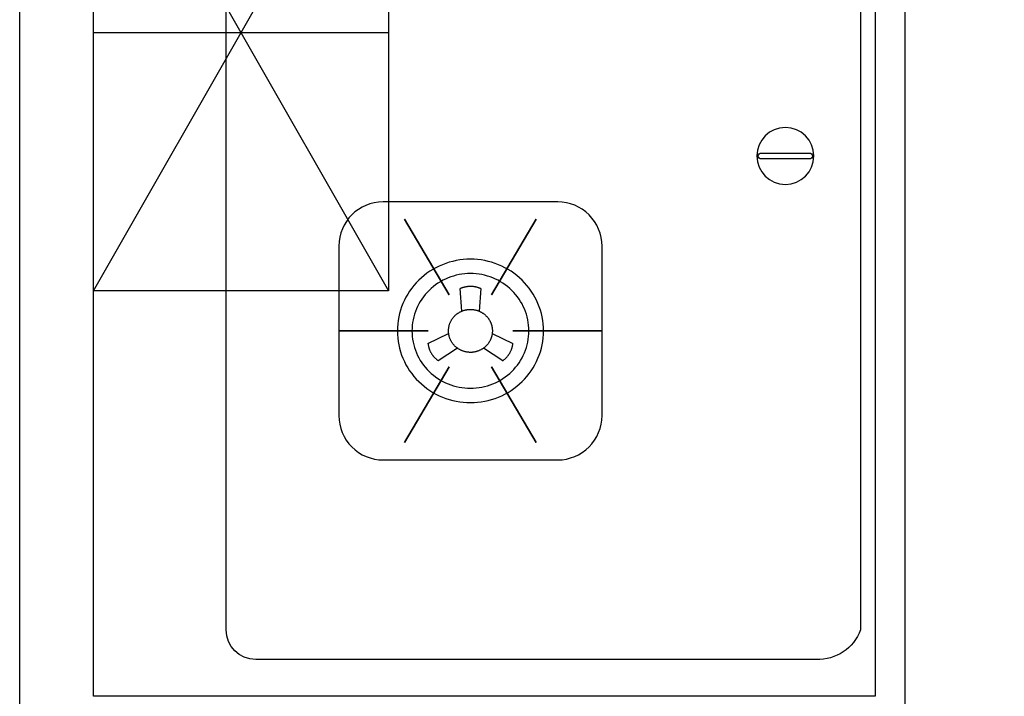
# Model space of a CAD drawing. Header units: millimetres. Extents: x 296296 to 297283, y 219875 to 220035.
# Tile 72 of 256: x 296695.079 to 296695.746, y 220019.416 to 220019.875. Entities that reach past the tile are written whole.
import ezdxf

# ---------------------------------------------------------------- set-up
doc = ezdxf.new("R2010")
doc.units = ezdxf.units.MM

# ---------------------------------------------------------------- blocks, each defined once
blk = doc.blocks.new('185洋房-中间套（报建版）-旧规$0$185洋房-边套（报建版）$0$洋房户型$0$A$C98681575')
at = {"color": 253}
for p, q in [((530.0136008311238, 275.0033057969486), (330.0135916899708, 625.0033005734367)), ((530.0135916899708, 625.0033057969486), (330.0136008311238, 275.0033005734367)), ((267.5326510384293, 276.4175677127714), (268.5690272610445, 261.1335138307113)), ((280.3697176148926, 261.1335141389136), (281.4060930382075, 276.4175680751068)), ((259.7038592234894, 246.0751789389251), (245.6885901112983, 239.313343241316)), ((303.2501559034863, 239.3133447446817), (289.2348864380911, 246.075179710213)), ((252.6253114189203, 227.5306607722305), (265.604204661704, 236.0528796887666)), ((283.3345415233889, 236.0528801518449), (296.3134352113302, 227.530661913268))]:
    blk.add_line(p, q, dxfattribs=at)
for points in [[(0.0135845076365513, 900.0032919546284), (0.013608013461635, 0.0032919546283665), (530.0136080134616, 0.0033057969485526), (530.0135845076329, 900.0033057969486)], [(229.8761643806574, 323.4996736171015), (260.1004500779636, 272.1608428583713)], [(319.0625772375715, 323.4996759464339), (288.8382942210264, 272.1608436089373)], [(185.2829599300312, 247.7538554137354), (245.7315286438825, 247.7538569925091)], [(363.6557856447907, 247.7538600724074), (303.2072169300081, 247.7538584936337)], [(229.8761683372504, 172.0080395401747), (260.1004513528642, 223.3468718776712)], [(319.0625811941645, 172.008041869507), (288.838295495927, 223.3468726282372)]]:
    blk.add_lwpolyline(points, close=True, dxfattribs=at)
for points in [[(440.0136055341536, 45.00330344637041), (440.0135869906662, 855.0033034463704, 0.4142135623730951), (420.0135864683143, 875.0033029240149), (40.01358646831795, 875.0032929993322, 0.3249358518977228), (10.01358699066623, 855.0032922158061), (10.01360553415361, 45.00329221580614, 0.3249358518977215), (40.01360605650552, 25.00329299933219), (420.0136060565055, 25.00330292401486, 0.4142135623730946)], [(44.62751611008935, 364.349430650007), (77.35221805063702, 364.3494315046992, 0.9999999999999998), (77.35221794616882, 368.3494315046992), (44.62751600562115, 368.349430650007, 0.9999999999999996)], [(215.2829576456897, 335.2175919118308), (333.6557833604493, 335.2175950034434, -0.4142135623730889), (363.6557841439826, 305.2175957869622), (363.6557871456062, 190.2901243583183, -0.4142135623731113), (333.6557879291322, 160.2901235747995), (215.2829622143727, 160.2901204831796, -0.4142135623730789), (185.2829614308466, 190.2901196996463), (185.2829584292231, 305.2175911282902, -0.414213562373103)]]:
    blk.add_lwpolyline(points, format="xyb", close=True, dxfattribs=at)
for points in [[(530.0135916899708, 625.0033057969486), (330.0135916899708, 625.0033005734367), (330.0136008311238, 275.0033005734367), (530.0136008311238, 275.0033057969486)], [(530.0135962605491, 450.0033057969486), (330.0135962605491, 450.0033005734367)]]:
    blk.add_lwpolyline(points, dxfattribs=at)
for points in [[(224.9216015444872, 247.7542978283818, -1e-16), (224.9806014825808, 250.1382978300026, -1e-16), (225.159601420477, 252.5162978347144, -1e-16), (225.4576013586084, 254.8832978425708, -1e-16), (225.8736012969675, 257.2332978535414, -1e-16), (226.4066012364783, 259.5602978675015, -1e-16), (227.0546011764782, 261.8592978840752, -1e-16), (227.8176011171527, 264.1232979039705, -1e-16), (228.6926010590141, 266.3492979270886, -1e-16), (229.6786010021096, 268.5292979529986, -1e-16), (230.7716009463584, 270.6592979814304, -1e-16), (231.9706008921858, 272.7342980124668, -1e-16), (233.2716008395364, 274.7492980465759, -1e-16), (234.6716007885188, 276.6992980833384, -1e-16), (236.1686007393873, 278.579298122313, -1e-16), (237.7566006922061, 280.3852981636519, -1e-16), (239.4336006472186, 282.1132982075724, -1e-16), (241.1946006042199, 283.7572982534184, -1e-16), (243.0366005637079, 285.3152983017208, -1e-16), (244.9536005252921, 286.7822983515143, -1e-16), (246.9416004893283, 288.1552984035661, -1e-16), (248.996600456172, 289.4312984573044, -1e-16), (251.1126004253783, 290.6072985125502, -1e-16), (253.2846003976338, 291.6792985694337, -1e-16), (255.5086003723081, 292.6462986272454, -1e-16), (257.7776003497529, 293.504298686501, -1e-16), (260.0866003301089, 294.2522987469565, -1e-16), (262.4306003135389, 294.8882988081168, -1e-16), (264.8026002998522, 295.4112988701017, -1e-16), (267.1996002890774, 295.8192989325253, -1e-16), (269.6126002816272, 296.1112989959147, -1e-16), (272.0386002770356, 296.2862990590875, -1e-16), (274.4696002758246, 296.3452991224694, -1e-16), (276.900600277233, 296.2862991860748, -1e-16), (279.3256002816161, 296.111299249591, -1e-16), (281.7396002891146, 295.8192993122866, -1e-16), (284.1356002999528, 295.4112993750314, -1e-16), (286.5086003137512, 294.8882994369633, -1e-16), (288.8526003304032, 294.2522994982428, -1e-16), (291.1616003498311, 293.5042995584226, -1e-16), (293.4306003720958, 292.6462996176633, -1e-16), (295.6536003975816, 291.6792996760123, -1e-16), (297.8266004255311, 290.6072997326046, -1e-16), (299.9426004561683, 289.4312997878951, -1e-16), (301.9966004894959, 288.1552998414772, -1e-16), (303.9846005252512, 286.7822998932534, -1e-16), (305.9026005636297, 285.3152999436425, -1e-16), (307.7436006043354, 283.757299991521, -1e-16), (309.5056006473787, 282.1133000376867, -1e-16), (311.1816006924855, 280.3853000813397, -1e-16), (312.7706007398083, 278.5793001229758, -1e-16), (314.2666007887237, 276.6993001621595, -1e-16), (315.666600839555, 274.7493001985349, -1e-16), (316.9686008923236, 272.7343002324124, -1e-16), (318.166600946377, 270.6593002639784, -1e-16), (319.2606010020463, 268.5293002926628, -1e-16), (320.2456010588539, 266.349300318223, -1e-16), (321.1206011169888, 264.123300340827, -1e-16), (321.8836011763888, 261.8593003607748, -1e-16), (322.5326012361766, 259.560300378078, -1e-16), (323.0656012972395, 257.2333003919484, -1e-16), (323.4806013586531, 254.8833004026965, -1e-16), (323.7786014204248, 252.5163004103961, -1e-16), (323.9576014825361, 250.1383004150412, -1e-16), (324.017601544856, 247.7543004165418, -1e-16), (323.9576016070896, 245.3693004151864, -1e-16), (323.7786016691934, 242.9913004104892, -1e-16), (323.4806017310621, 240.6243004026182, -1e-16), (323.0656017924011, 238.2743003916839, -1e-16), (322.5326018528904, 235.9473003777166, -1e-16), (321.8836019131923, 233.6483003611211, -1e-16), (321.1206019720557, 231.384300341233, -1e-16), (320.2456020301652, 229.1593003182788, -1e-16), (319.260602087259, 226.9783002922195, -1e-16), (318.1666021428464, 224.8483002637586, -1e-16), (316.9686021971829, 222.7733002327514, -1e-16), (315.6666022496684, 220.7583001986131, -1e-16), (314.2666023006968, 218.8083001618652, -1e-16), (312.7706023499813, 216.9283001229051, -1e-16), (311.1816023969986, 215.1223000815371, -1e-16), (309.5056024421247, 213.3953000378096, -1e-16), (307.7436024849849, 211.7502999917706, -1e-16), (305.9026025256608, 210.1922999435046, -1e-16), (303.9846025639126, 208.7252998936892, -1e-16), (301.9966025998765, 207.3522998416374, -1e-16), (299.9426026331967, 206.0762997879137, -1e-16), (297.8266026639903, 204.9002997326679, -1e-16), (295.6536026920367, 203.8282996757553, -1e-16), (293.4306027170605, 202.86129961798, -1e-16), (291.1616027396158, 202.0032995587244, -1e-16), (288.8526027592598, 201.2552994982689, -1e-16), (286.5086027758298, 200.6192994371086, -1e-16), (284.1356027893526, 200.0962993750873, -1e-16), (281.7396027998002, 199.6892993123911, -1e-16), (279.3256028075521, 199.3972992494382, -1e-16), (276.9006028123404, 199.2212991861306, -1e-16), (274.4696028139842, 199.1632991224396, -1e-16), (272.0386028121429, 199.2212990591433, -1e-16), (269.6126028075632, 199.397298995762, -1e-16), (267.1996028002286, 199.689298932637, -1e-16), (264.802602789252, 200.0962988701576, -1e-16), (262.4306027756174, 200.6192988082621, -1e-16), (260.0866027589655, 201.2552987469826, -1e-16), (257.7776027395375, 202.0032986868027, -1e-16), (255.5086027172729, 202.8612986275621, -1e-16), (253.2846026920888, 203.8282985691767, -1e-16), (251.1126026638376, 204.9002985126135, -1e-16), (248.9966026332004, 206.076298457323, -1e-16), (246.9416025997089, 207.3522984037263, -1e-16), (244.9536025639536, 208.7252983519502, -1e-16), (243.036602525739, 210.1922983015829, -1e-16), (241.1946024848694, 211.750298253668, -1e-16), (239.4336024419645, 213.3952982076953, -1e-16), (237.7566023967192, 215.1222981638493, -1e-16), (236.1686023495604, 216.9282981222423, -1e-16), (234.6716023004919, 218.8082980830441, -1e-16), (233.2716022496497, 220.7582980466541, -1e-16), (231.9706021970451, 222.7732980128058, -1e-16), (230.771602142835, 224.8482979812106, -1e-16), (229.6786020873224, 226.9782979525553, -1e-16), (228.6926020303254, 229.1592979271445, -1e-16), (227.8176019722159, 231.3842979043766, -1e-16), (227.0546019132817, 233.6482978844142, -1e-16), (226.4066018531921, 235.9472978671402, -1e-16), (225.8736017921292, 238.2742978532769, -1e-16), (225.4576017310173, 240.6242978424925, -1e-16), (225.1596016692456, 242.9912978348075, -1e-16), (224.9806016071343, 245.3692978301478, -1e-16), (224.9216015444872, 247.7542978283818, -1e-16)], [(234.8306015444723, 247.7542980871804, -1e-16), (234.878601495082, 249.6612980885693, -1e-16), (235.0216014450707, 251.5642980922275, -1e-16), (235.2596013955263, 253.4572980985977, -1e-16), (235.592601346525, 255.3372981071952, -1e-16), (236.0186012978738, 257.1992981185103, -1e-16), (236.537601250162, 259.0382981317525, -1e-16), (237.1476012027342, 260.8492981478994, -1e-16), (237.8486011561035, 262.630298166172, -1e-16), (238.6366011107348, 264.3742981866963, -1e-16), (239.5116010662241, 266.0782982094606, -1e-16), (240.4706010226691, 267.738298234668, -1e-16), (241.511600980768, 269.3502982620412, -1e-16), (242.6316009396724, 270.9102982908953, -1e-16), (243.8286009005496, 272.4142983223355, -1e-16), (245.0996008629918, 273.8592983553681, -1e-16), (246.4406008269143, 275.2412983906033, -1e-16), (247.8496007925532, 276.5562984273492, -1e-16), (249.3226007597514, 277.8032984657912, -1e-16), (250.856600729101, 278.9762985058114, -1e-16), (252.4476007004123, 280.0752985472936, -1e-16), (254.0916006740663, 281.0962985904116, -1e-16), (255.7836006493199, 282.0362986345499, -1e-16), (257.5216006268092, 282.8942986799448, -1e-16), (259.3006006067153, 283.6672987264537, -1e-16), (261.1156005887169, 284.3542987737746, -1e-16), (262.9626005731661, 284.9522988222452, -1e-16), (264.837600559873, 285.4612988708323, -1e-16), (266.736600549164, 285.8792989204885, -1e-16), (268.6536005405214, 286.2062989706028, -1e-16), (270.5846005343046, 286.4392990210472, -1e-16), (272.5246005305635, 286.5802990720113, -1e-16), (274.469600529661, 286.6262991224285, -1e-16), (276.4146005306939, 286.5802991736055, -1e-16), (278.3546005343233, 286.4392992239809, -1e-16), (280.2856005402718, 286.2062992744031, -1e-16), (282.2026005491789, 285.8792993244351, -1e-16), (284.1006005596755, 285.4612993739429, -1e-16), (285.9756005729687, 284.9522994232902, -1e-16), (287.8236005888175, 284.3542994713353, -1e-16), (289.6386006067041, 283.6672995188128, -1e-16), (291.4166006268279, 282.8942995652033, -1e-16), (293.1546006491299, 282.0362996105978, -1e-16), (294.8476006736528, 281.0962996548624, -1e-16), (296.4916007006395, 280.0752996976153, -1e-16), (298.0816007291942, 278.9762997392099, -1e-16), (299.6156007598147, 277.8032997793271, -1e-16), (301.0886007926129, 276.5562998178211, -1e-16), (302.4976008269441, 275.2412998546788, -1e-16), (303.8396008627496, 273.859299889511, -1e-16), (305.1106009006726, 272.4142999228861, -1e-16), (306.3076009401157, 270.9102999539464, -1e-16), (307.4276009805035, 269.3502999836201, -1e-16), (308.468601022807, 267.7383000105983, -1e-16), (309.4276010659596, 266.0783000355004, -1e-16), (310.301601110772, 264.3743000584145, -1e-16), (311.0906011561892, 262.6303000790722, -1e-16), (311.7906012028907, 260.8493000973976, -1e-16), (312.4006012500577, 259.0383001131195, -1e-16), (312.9196012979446, 257.1993001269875, -1e-16), (313.346601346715, 255.3373001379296, -1e-16), (313.6786013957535, 253.4573001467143, -1e-16), (313.9166014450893, 251.5643001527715, -1e-16), (314.0596014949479, 249.6613001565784, -1e-16), (314.107601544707, 247.7543001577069, -1e-16), (314.0596015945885, 245.8463001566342, -1e-16), (313.9166016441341, 243.9433001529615, -1e-16), (313.6786016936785, 242.0503001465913, -1e-16), (313.3466017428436, 240.1703001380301, -1e-16), (312.9196017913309, 238.3083001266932, -1e-16), (312.4006018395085, 236.469300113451, -1e-16), (311.7906018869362, 234.6583000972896, -1e-16), (311.0906019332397, 232.87830007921, -1e-16), (310.3016019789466, 231.1333000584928, -1e-16), (309.4276020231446, 229.4293000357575, -1e-16), (308.4686020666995, 227.7693000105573, -1e-16), (307.4276021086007, 226.1572999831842, -1e-16), (306.3076021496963, 224.5972999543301, -1e-16), (305.110602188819, 223.0932999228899, -1e-16), (303.8396022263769, 221.64829988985, -1e-16), (302.4976022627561, 220.2662998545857, -1e-16), (301.0886022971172, 218.9512998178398, -1e-16), (299.6156023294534, 217.7042997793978, -1e-16), (298.0816023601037, 216.5312997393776, -1e-16), (296.4916023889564, 215.4322996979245, -1e-16), (294.8476024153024, 214.4112996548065, -1e-16), (293.1546024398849, 213.4712996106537, -1e-16), (291.4166024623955, 212.6132995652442, -1e-16), (289.6386024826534, 211.8402995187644, -1e-16), (287.8236025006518, 211.1532994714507, -1e-16), (285.9756025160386, 210.5552994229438, -1e-16), (284.1006025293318, 210.0462993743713, -1e-16), (282.2026025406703, 209.6282993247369, -1e-16), (280.2856025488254, 209.3022992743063, -1e-16), (278.354602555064, 209.0682992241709, -1e-16), (276.4146025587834, 208.9282991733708, -1e-16), (274.4696025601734, 208.8812991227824, -1e-16), (272.524602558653, 208.9282990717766, -1e-16), (270.5846025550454, 209.0682990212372, -1e-16), (268.653602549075, 209.3022989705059, -1e-16), (266.7366025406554, 209.6282989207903, -1e-16), (264.8376025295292, 210.0462988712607, -1e-16), (262.9626025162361, 210.5552988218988, -1e-16), (261.1156025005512, 211.1532987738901, -1e-16), (259.3006024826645, 211.8402987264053, -1e-16), (257.5216024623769, 212.6132986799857, -1e-16), (255.7836024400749, 213.4712986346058, -1e-16), (254.0916024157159, 214.4112985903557, -1e-16), (252.4476023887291, 215.4322985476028, -1e-16), (250.8566023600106, 216.5312985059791, -1e-16), (249.3226023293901, 217.7042984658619, -1e-16), (247.8496022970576, 218.9512984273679, -1e-16), (246.4406022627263, 220.2662983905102, -1e-16), (245.099602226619, 221.6482983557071, -1e-16), (243.8286021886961, 223.0932983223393, -1e-16), (242.631602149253, 224.597298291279, -1e-16), (241.5116021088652, 226.1572982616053, -1e-16), (240.4706020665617, 227.7692982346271, -1e-16), (239.5116020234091, 229.4292982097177, -1e-16), (238.6366019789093, 231.1332981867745, -1e-16), (237.848601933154, 232.8782981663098, -1e-16), (237.1476018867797, 234.6582981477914, -1e-16), (236.5376018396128, 236.4692981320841, -1e-16), (236.0186017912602, 238.308298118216, -1e-16), (235.5926017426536, 240.1702981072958, -1e-16), (235.2596016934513, 242.0502980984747, -1e-16), (235.0216016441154, 243.9432980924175, -1e-16), (234.8786015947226, 245.8462980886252, -1e-16), (234.8306015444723, 247.7542980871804, -1e-16)], [(267.532600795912, 276.4172989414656, -1e-16), (267.6346007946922, 276.4622989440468, -1e-16), (267.7366007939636, 276.506298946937, -1e-16), (267.839600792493, 276.5492989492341, -1e-16), (267.9426007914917, 276.592298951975, -1e-16), (268.0456007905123, 276.6342989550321, -1e-16), (268.1486007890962, 276.6752989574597, -1e-16), (268.2526007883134, 276.7162989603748, -1e-16), (268.3566007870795, 276.756298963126, -1e-16), (268.460600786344, 276.7952989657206, -1e-16), (268.5656007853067, 276.8342989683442, -1e-16), (268.6706007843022, 276.8722989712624, -1e-16), (268.7756007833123, 276.909298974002, -1e-16), (268.8806007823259, 276.9462989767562, -1e-16), (268.9856007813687, 276.9822989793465, -1e-16), (269.0916007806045, 277.0172989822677, -1e-16), (269.1976007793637, 277.0522989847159, -1e-16), (269.3036007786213, 277.0862989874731, -1e-16), (269.4106007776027, 277.1192989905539, -1e-16), (269.5166007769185, 277.1512989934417, -1e-16), (269.6236007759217, 277.183298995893, -1e-16), (269.7306007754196, 277.214298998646, -1e-16), (269.8386007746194, 277.2452990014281, -1e-16), (269.9456007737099, 277.2742990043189, -1e-16), (270.0536007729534, 277.3032990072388, -1e-16), (270.1616007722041, 277.332299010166, -1e-16), (270.2696007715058, 277.3592990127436, -1e-16), (270.3776007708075, 277.3862990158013, -1e-16), (270.4866007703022, 277.412299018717, -1e-16), (270.5946007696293, 277.4382990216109, -1e-16), (270.7036007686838, 277.4632990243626, -1e-16), (270.8126007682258, 277.4872990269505, -1e-16), (270.9216007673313, 277.5102990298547, -1e-16), (271.0306007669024, 277.533299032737, -1e-16), (271.1406007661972, 277.5552990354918, -1e-16), (271.2496007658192, 277.5762990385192, -1e-16), (271.3596007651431, 277.5972990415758, -1e-16), (271.46960076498, 277.6162990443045, -1e-16), (271.5796007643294, 277.6362990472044, -1e-16), (271.689600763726, 277.6542990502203, -1e-16), (271.7996007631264, 277.6722990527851, -1e-16), (271.9106007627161, 277.6892990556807, -1e-16), (272.020600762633, 277.7052990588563, -1e-16), (272.1316007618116, 277.7202990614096, -1e-16), (272.2416007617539, 277.735299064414, -1e-16), (272.35260076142, 277.7492990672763, -1e-16), (272.4636007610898, 277.7632990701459, -1e-16), (272.5746007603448, 277.775299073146, -1e-16), (272.6856007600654, 277.7872990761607, -1e-16), (272.7966007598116, 277.7982990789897, -1e-16), (272.9076007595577, 277.8092990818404, -1e-16), (273.0196007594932, 277.8192990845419, -1e-16), (273.1306007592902, 277.8282990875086, -1e-16), (273.2416007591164, 277.8362990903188, -1e-16), (273.3536007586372, 277.8442990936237, -1e-16), (273.4646007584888, 277.8512990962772, -1e-16), (273.5766007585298, 277.8572990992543, -1e-16), (273.6876007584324, 277.8622991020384, -1e-16), (273.7996007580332, 277.8672991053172, -1e-16), (273.9106007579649, 277.8712991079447, -1e-16), (274.0226007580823, 277.8742991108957, -1e-16), (274.1346007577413, 277.8772991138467, -1e-16), (274.2456007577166, 277.8792991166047, -1e-16), (274.3576007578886, 277.8802991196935, -1e-16), (274.469600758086, 277.8802991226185, -1e-16), (274.5806007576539, 277.8802991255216, -1e-16), (274.6926007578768, 277.8792991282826, -1e-16), (274.8046007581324, 277.8772991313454, -1e-16), (274.916600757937, 277.8742991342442, -1e-16), (275.0276007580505, 277.871299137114, -1e-16), (275.1396007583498, 277.8672991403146, -1e-16), (275.2506007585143, 277.8622991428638, -1e-16), (275.3626007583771, 277.8572991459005, -1e-16), (275.473600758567, 277.8512991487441, -1e-16), (275.5856007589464, 277.8442991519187, -1e-16), (275.6966007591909, 277.8362991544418, -1e-16), (275.8086007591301, 277.8282991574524, -1e-16), (275.9196007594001, 277.81929916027, -1e-16), (276.0306007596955, 277.8092991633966, -1e-16), (276.1416007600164, 277.7982991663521, -1e-16), (276.2536007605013, 277.7872991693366, -1e-16), (276.364600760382, 277.7752991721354, -1e-16), (276.4756007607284, 277.7632991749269, -1e-16), (276.5856007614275, 277.7492991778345, -1e-16), (276.6966007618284, 277.7352991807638, -1e-16), (276.8076007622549, 277.7202991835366, -1e-16), (276.9176007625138, 277.7052991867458, -1e-16), (277.0286007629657, 277.6892991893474, -1e-16), (277.1386007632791, 277.6722991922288, -1e-16), (277.248600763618, 277.654299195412, -1e-16), (277.3596007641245, 277.6362991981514, -1e-16), (277.46960076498, 277.6162992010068, -1e-16), (277.5786007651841, 277.597299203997, -1e-16), (277.6886007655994, 277.5762992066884, -1e-16), (277.798600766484, 277.5552992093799, -1e-16), (277.9076007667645, 277.533299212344, -1e-16), (278.0166007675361, 277.5102992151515, -1e-16), (278.126600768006, 277.487299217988, -1e-16), (278.2346007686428, 277.4632992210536, -1e-16), (278.3436007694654, 277.4382992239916, -1e-16), (278.4526007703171, 277.412299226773, -1e-16), (278.5606007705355, 277.386299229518, -1e-16), (278.6696007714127, 277.3592992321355, -1e-16), (278.7776007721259, 277.3322992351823, -1e-16), (278.88560077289, 277.3032992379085, -1e-16), (278.9926007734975, 277.2742992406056, -1e-16), (279.1006007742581, 277.2452992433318, -1e-16), (279.2076007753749, 277.2142992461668, -1e-16), (279.3146007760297, 277.1832992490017, -1e-16), (279.4216007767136, 277.1512992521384, -1e-16), (279.5286007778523, 277.1192992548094, -1e-16), (279.6346007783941, 277.086299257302, -1e-16), (279.740600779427, 277.0522992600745, -1e-16), (279.8466007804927, 277.0172992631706, -1e-16), (279.9526007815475, 276.9822992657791, -1e-16), (280.0586007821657, 276.9462992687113, -1e-16), (280.1636007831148, 276.9092992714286, -1e-16), (280.2686007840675, 276.8722992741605, -1e-16), (280.3736007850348, 276.8342992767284, -1e-16), (280.4776007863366, 276.7952992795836, -1e-16), (280.5826007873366, 276.7562992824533, -1e-16), (280.6866007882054, 276.7162992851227, -1e-16), (280.7896007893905, 276.6752992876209, -1e-16), (280.8936007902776, 276.634299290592, -1e-16), (280.9966007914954, 276.5922992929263, -1e-16), (281.0996007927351, 276.5492992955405, -1e-16), (281.2016007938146, 276.5062992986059, -1e-16), (281.3046007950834, 276.4622993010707, -1e-16), (281.4056007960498, 276.4172993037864, -1e-16)], [(289.3336015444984, 247.7542995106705, -1e-16), (289.3296015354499, 248.1112995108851, -1e-16), (289.3156015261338, 248.4692995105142, -1e-16), (289.2936015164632, 248.826299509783, -1e-16), (289.2626015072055, 249.1822995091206, -1e-16), (289.2216014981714, 249.5382995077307, -1e-16), (289.1726014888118, 249.8922995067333, -1e-16), (289.1146014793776, 250.2462995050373, -1e-16), (289.0486014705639, 250.59729950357, -1e-16), (288.9726014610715, 250.9472995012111, -1e-16), (288.8886014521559, 251.2962994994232, -1e-16), (288.795601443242, 251.6422994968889, -1e-16), (288.69360143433, 251.9852994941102, -1e-16), (288.583601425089, 252.3262994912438, -1e-16), (288.4646014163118, 252.6642994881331, -1e-16), (288.3376014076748, 253.0002994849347, -1e-16), (288.202601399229, 253.3322994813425, -1e-16), (288.0586013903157, 253.6612994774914, -1e-16), (287.9066013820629, 253.9862994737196, -1e-16), (287.7466013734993, 254.3082994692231, -1e-16), (287.5786013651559, 254.6252994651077, -1e-16), (287.4026013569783, 254.9392994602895, -1e-16), (287.2186013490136, 255.2482994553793, -1e-16), (287.0276013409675, 255.5522994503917, -1e-16), (286.828601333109, 255.8522994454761, -1e-16), (286.622601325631, 256.1472994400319, -1e-16), (286.408601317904, 256.4372994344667, -1e-16), (286.1876013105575, 256.7222994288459, -1e-16), (285.9596013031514, 257.0012994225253, -1e-16), (285.7246012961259, 257.275299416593, -1e-16), (285.4836012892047, 257.5432994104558, -1e-16), (285.2346012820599, 257.8052994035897, -1e-16), (284.979601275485, 258.0612993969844, -1e-16), (284.7186012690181, 258.3112993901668, -1e-16), (284.4516012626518, 258.5552993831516, -1e-16), (284.1786012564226, 258.7922993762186, -1e-16), (283.8996012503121, 259.0222993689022, -1e-16), (283.6146012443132, 259.2462993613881, -1e-16), (283.3236012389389, 259.4622993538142, -1e-16), (283.0286012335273, 259.6722993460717, -1e-16), (282.7276012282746, 259.8742993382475, -1e-16), (282.4216012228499, 260.0692993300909, -1e-16), (282.1116012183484, 260.2572993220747, -1e-16), (281.7956012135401, 260.4372993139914, -1e-16), (281.4766012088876, 260.6102993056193, -1e-16), (281.1526012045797, 260.7742992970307, -1e-16), (280.824601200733, 260.9312992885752, -1e-16), (280.4926011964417, 261.0802992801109, -1e-16), (280.1576011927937, 261.2212992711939, -1e-16), (279.8186011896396, 261.3542992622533, -1e-16), (279.4766011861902, 261.4792992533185, -1e-16), (279.1316011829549, 261.5952992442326, -1e-16), (278.7846011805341, 261.7032992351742, -1e-16), (278.433601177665, 261.8032992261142, -1e-16), (278.0816011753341, 261.894299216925, -1e-16), (277.7266011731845, 261.977299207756, -1e-16), (277.3696011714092, 262.0512991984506, -1e-16), (277.0106011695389, 262.1162991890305, -1e-16), (276.6506011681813, 262.1732991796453, -1e-16), (276.2886011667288, 262.2212991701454, -1e-16), (275.9266011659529, 262.2612991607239, -1e-16), (275.5626011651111, 262.2912991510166, -1e-16), (275.1986011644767, 262.3132991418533, -1e-16), (274.8346011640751, 262.3262991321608, -1e-16), (274.4696011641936, 262.331299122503, -1e-16), (274.1046011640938, 262.3262991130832, -1e-16), (273.7396011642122, 262.3132991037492, -1e-16), (273.3756011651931, 262.291299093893, -1e-16), (273.0126011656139, 262.2612990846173, -1e-16), (272.6496011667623, 262.2212990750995, -1e-16), (272.2886011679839, 262.1732990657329, -1e-16), (271.9286011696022, 262.116299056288, -1e-16), (271.5696011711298, 262.0512990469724, -1e-16), (271.212601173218, 261.9772990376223, -1e-16), (270.8576011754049, 261.8942990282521, -1e-16), (270.5046011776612, 261.8032990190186, -1e-16), (270.1546011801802, 261.7032990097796, -1e-16), (269.8066011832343, 261.5952990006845, -1e-16), (269.4616011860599, 261.4792989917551, -1e-16), (269.1196011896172, 261.3542989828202, -1e-16), (268.7806011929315, 261.221298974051, -1e-16), (268.445601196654, 261.0802989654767, -1e-16), (268.1136012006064, 260.9312989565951, -1e-16), (267.7866012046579, 260.7742989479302, -1e-16), (267.4626012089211, 260.6102989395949, -1e-16), (267.1426012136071, 260.4372989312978, -1e-16), (266.8276012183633, 260.2572989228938, -1e-16), (266.5166012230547, 260.0692989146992, -1e-16), (266.2116012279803, 259.8742989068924, -1e-16), (265.9106012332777, 259.6722988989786, -1e-16), (265.6146012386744, 259.4622988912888, -1e-16), (265.324601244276, 259.2462988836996, -1e-16), (265.0396012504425, 259.0222988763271, -1e-16), (264.7606012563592, 258.7922988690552, -1e-16), (264.4866012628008, 258.5552988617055, -1e-16), (264.219601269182, 258.31129885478, -1e-16), (263.9586012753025, 258.0612988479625, -1e-16), (263.7036012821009, 257.8052988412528, -1e-16), (263.4556012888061, 257.5432988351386, -1e-16), (263.2136012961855, 257.2752988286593, -1e-16), (262.9786013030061, 257.001298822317, -1e-16), (262.7506013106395, 256.7222988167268, -1e-16), (262.5306013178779, 256.4372988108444, -1e-16), (262.3166013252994, 256.1472988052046, -1e-16), (262.109601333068, 255.8522987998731, -1e-16), (261.9116013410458, 255.552298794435, -1e-16), (261.7196013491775, 255.2482987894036, -1e-16), (261.5356013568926, 254.9392987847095, -1e-16), (261.3606013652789, 254.62529878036, -1e-16), (261.1926013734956, 254.3082987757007, -1e-16), (261.0326013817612, 253.9862987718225, -1e-16), (260.8806013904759, 253.6612987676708, -1e-16), (260.7366013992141, 253.3322987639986, -1e-16), (260.6006014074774, 253.0002987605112, -1e-16), (260.47360141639, 252.6642987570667, -1e-16), (260.3556014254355, 252.3262987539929, -1e-16), (260.2446014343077, 251.9852987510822, -1e-16), (260.1436014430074, 251.6422987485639, -1e-16), (260.050601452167, 251.2962987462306, -1e-16), (259.966601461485, 250.9472987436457, -1e-16), (259.890601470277, 250.5972987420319, -1e-16), (259.8236014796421, 250.2462987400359, -1e-16), (259.7656014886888, 249.8922987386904, -1e-16), (259.7166014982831, 249.5382987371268, -1e-16), (259.6766015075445, 249.1822987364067, -1e-16), (259.6456015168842, 248.826298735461, -1e-16), (259.6226015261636, 248.4692987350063, -1e-16), (259.609601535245, 248.1112987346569, -1e-16), (259.6046015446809, 247.7542987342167, -1e-16)], [(259.6046015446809, 247.7542987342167, -1e-16), (259.6096015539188, 247.3962987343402, -1e-16), (259.6226015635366, 247.0382987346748, -1e-16), (259.6456015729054, 246.6812987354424, -1e-16), (259.6766015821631, 246.3252987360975, -1e-16), (259.7166015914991, 245.9692987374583, -1e-16), (259.765601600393, 245.6152987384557, -1e-16), (259.8236016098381, 245.2612987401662, -1e-16), (259.8906016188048, 244.9102987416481, -1e-16), (259.9666016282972, 244.560298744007, -1e-16), (260.0506016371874, 244.2122987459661, -1e-16), (260.1436016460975, 243.8662987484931, -1e-16), (260.2446016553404, 243.5222987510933, -1e-16), (260.3556016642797, 243.1812987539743, -1e-16), (260.473601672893, 242.8432987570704, -1e-16), (260.60060168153, 242.5072987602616, -1e-16), (260.7366016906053, 242.1752987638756, -1e-16), (260.8806016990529, 241.8462987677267, -1e-16), (261.032601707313, 241.5212987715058, -1e-16), (261.1926017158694, 241.199298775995, -1e-16), (261.3606017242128, 240.8822987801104, -1e-16), (261.5356017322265, 240.5682987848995, -1e-16), (261.7196017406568, 240.2592987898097, -1e-16), (261.9116017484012, 239.9552987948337, -1e-16), (262.1096017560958, 239.6552987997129, -1e-16), (262.3166017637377, 239.3602988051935, -1e-16), (262.5306017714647, 239.0702988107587, -1e-16), (262.7506017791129, 238.7852988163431, -1e-16), (262.9786017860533, 238.5062988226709, -1e-16), (263.2136017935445, 238.232298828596, -1e-16), (263.455601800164, 237.9642988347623, -1e-16), (263.7036018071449, 237.7022988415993, -1e-16), (263.9586018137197, 237.4462988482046, -1e-16), (264.2196018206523, 237.1962988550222, -1e-16), (264.4866018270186, 236.952298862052, -1e-16), (264.7606018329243, 236.7162988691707, -1e-16), (265.0396018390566, 236.4852988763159, -1e-16), (265.3246018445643, 236.2622988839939, -1e-16), (265.6146018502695, 236.0452988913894, -1e-16), (265.9106018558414, 235.8352988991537, -1e-16), (266.2116018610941, 235.6332989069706, -1e-16), (266.5166018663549, 235.4382989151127, -1e-16), (266.827601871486, 235.2502989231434, -1e-16), (267.1426018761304, 235.0702989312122, -1e-16), (267.4626018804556, 234.89829893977, -1e-16), (267.786601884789, 234.7332989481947, -1e-16), (268.1136018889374, 234.5762989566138, -1e-16), (268.4456018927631, 234.4272989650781, -1e-16), (268.7806018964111, 234.2862989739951, -1e-16), (269.1196019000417, 234.1532989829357, -1e-16), (269.4616019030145, 234.0282989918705, -1e-16), (269.8066019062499, 233.9122990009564, -1e-16), (270.1546019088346, 233.8042990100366, -1e-16), (270.5046019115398, 233.7042990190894, -1e-16), (270.8576019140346, 233.6132990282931, -1e-16), (271.2126019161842, 233.5302990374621, -1e-16), (271.5696019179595, 233.4562990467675, -1e-16), (271.9286019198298, 233.3912990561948, -1e-16), (272.2886019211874, 233.3342990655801, -1e-16), (272.649601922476, 233.2862990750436, -1e-16), (273.0126019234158, 233.246299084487, -1e-16), (273.3756019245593, 233.2162990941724, -1e-16), (273.739601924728, 233.1942991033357, -1e-16), (274.1046019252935, 233.1812991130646, -1e-16), (274.4696019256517, 233.1762991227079, -1e-16), (274.8346019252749, 233.1812991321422, -1e-16), (275.1986019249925, 233.1942991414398, -1e-16), (275.5626019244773, 233.216299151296, -1e-16), (275.9266019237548, 233.2462991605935, -1e-16), (276.2886019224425, 233.2862991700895, -1e-16), (276.6506019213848, 233.3342991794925, -1e-16), (277.0106019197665, 233.3912991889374, -1e-16), (277.3696019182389, 233.4562991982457, -1e-16), (277.7266019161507, 233.5302992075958, -1e-16), (278.0816019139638, 233.613299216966, -1e-16), (278.4336019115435, 233.704299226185, -1e-16), (278.7846019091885, 233.8042992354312, -1e-16), (279.1316019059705, 233.9122992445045, -1e-16), (279.4766019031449, 234.0282992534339, -1e-16), (279.8186019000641, 234.1532992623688, -1e-16), (280.1576018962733, 234.286299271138, -1e-16), (280.4926018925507, 234.4272992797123, -1e-16), (280.8246018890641, 234.5762992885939, -1e-16), (281.1526018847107, 234.7332992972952, -1e-16), (281.4766018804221, 234.8982993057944, -1e-16), (281.7956018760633, 235.0702993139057, -1e-16), (282.1116018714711, 235.2502993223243, -1e-16), (282.42160186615, 235.4382993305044, -1e-16), (282.7276018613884, 235.6332993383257, -1e-16), (283.028601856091, 235.8352993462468, -1e-16), (283.323601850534, 236.0452993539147, -1e-16), (283.6146018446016, 236.2622993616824, -1e-16), (283.8996018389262, 236.485299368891, -1e-16), (284.1786018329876, 236.7162993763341, -1e-16), (284.4516018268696, 236.952299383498, -1e-16), (284.7186018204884, 237.196299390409, -1e-16), (284.9796018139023, 237.4462993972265, -1e-16), (285.2346018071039, 237.7022994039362, -1e-16), (285.4836018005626, 237.9642994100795, -1e-16), (285.7246017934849, 238.2322994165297, -1e-16), (285.9596017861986, 238.5062994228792, -1e-16), (286.187601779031, 238.7852994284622, -1e-16), (286.4086017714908, 239.070299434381, -1e-16), (286.6226017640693, 239.3602994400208, -1e-16), (286.8286017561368, 239.6552994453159, -1e-16), (287.0276017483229, 239.9552994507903, -1e-16), (287.2186017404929, 240.2592994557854, -1e-16), (287.4026017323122, 240.5682994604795, -1e-16), (287.5786017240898, 240.8822994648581, -1e-16), (287.7466017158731, 241.1992994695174, -1e-16), (287.9066017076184, 241.5212994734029, -1e-16), (288.0586016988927, 241.8462994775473, -1e-16), (288.2026016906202, 242.1752994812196, -1e-16), (288.3376016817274, 242.5072994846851, -1e-16), (288.4646016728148, 242.8432994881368, -1e-16), (288.5836016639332, 243.1812994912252, -1e-16), (288.6936016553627, 243.5222994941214, -1e-16), (288.7956016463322, 243.8662994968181, -1e-16), (288.8886016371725, 244.2122994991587, -1e-16), (288.9726016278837, 244.5602995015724, -1e-16), (289.0486016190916, 244.9102995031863, -1e-16), (289.1146016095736, 245.2612995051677, -1e-16), (289.1726016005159, 245.6152995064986, -1e-16), (289.2216015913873, 245.9692995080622, -1e-16), (289.2626015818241, 246.3252995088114, -1e-16), (289.2936015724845, 246.6812995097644, -1e-16), (289.3156015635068, 247.0382995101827, -1e-16), (289.3296015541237, 247.3962995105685, -1e-16), (289.3336015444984, 247.7542995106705, -1e-16)], [(252.6256020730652, 227.5302985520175, -1e-16), (252.5346020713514, 227.5952985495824, -1e-16), (252.4446020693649, 227.6592985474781, -1e-16), (252.3556020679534, 227.7252985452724, -1e-16), (252.2666020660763, 227.7912985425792, -1e-16), (252.1776020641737, 227.8582985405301, -1e-16), (252.089602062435, 227.9252985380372, -1e-16), (252.0016020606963, 227.9922985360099, -1e-16), (251.9136020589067, 228.0612985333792, -1e-16), (251.8276020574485, 228.130298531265, -1e-16), (251.7406020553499, 228.199298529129, -1e-16), (251.654602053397, 228.2692985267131, -1e-16), (251.5696020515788, 228.3402985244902, -1e-16), (251.4846020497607, 228.4112985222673, -1e-16), (251.3996020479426, 228.4822985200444, -1e-16), (251.3156020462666, 228.5542985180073, -1e-16), (251.2326020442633, 228.627298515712, -1e-16), (251.1496020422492, 228.7002985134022, -1e-16), (251.0666020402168, 228.7742985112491, -1e-16), (250.9846020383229, 228.8492985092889, -1e-16), (250.9036020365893, 228.9242985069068, -1e-16), (250.8226020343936, 228.9992985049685, -1e-16), (250.7416020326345, 229.0752985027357, -1e-16), (250.6616020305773, 229.1512985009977, -1e-16), (250.5826020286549, 229.2282984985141, -1e-16), (250.5036020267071, 229.3062984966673, -1e-16), (250.4246020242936, 229.3842984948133, -1e-16), (250.3476020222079, 229.4622984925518, -1e-16), (250.2696020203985, 229.5412984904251, -1e-16), (250.1926020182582, 229.6212984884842, -1e-16), (250.1166020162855, 229.7012984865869, -1e-16), (250.0406020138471, 229.7812984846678, -1e-16), (249.9656020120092, 229.8622984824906, -1e-16), (249.8906020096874, 229.9442984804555, -1e-16), (249.8166020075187, 230.0262984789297, -1e-16), (249.7436020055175, 230.10829847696, -1e-16), (249.6706020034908, 230.1912984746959, -1e-16), (249.5976020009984, 230.2742984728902, -1e-16), (249.5256019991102, 230.358298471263, -1e-16), (249.4546019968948, 230.4432984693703, -1e-16), (249.3836019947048, 230.5272984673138, -1e-16), (249.3136019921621, 230.6132984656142, -1e-16), (249.2446019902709, 230.6982984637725, -1e-16), (249.1756019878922, 230.784298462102, -1e-16), (249.1066019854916, 230.8712984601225, -1e-16), (249.038601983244, 230.9582984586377, -1e-16), (248.9716019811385, 231.0462984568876, -1e-16), (248.905601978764, 231.1332984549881, -1e-16), (248.8386019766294, 231.2222984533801, -1e-16), (248.7736019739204, 231.3102984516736, -1e-16), (248.7086019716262, 231.400298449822, -1e-16), (248.6446019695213, 231.4892984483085, -1e-16), (248.5806019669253, 231.5792984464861, -1e-16), (248.5176019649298, 231.6702984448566, -1e-16), (248.4556019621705, 231.761298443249, -1e-16), (248.3936019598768, 231.8522984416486, -1e-16), (248.3326019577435, 231.9432984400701, -1e-16), (248.2716019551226, 232.0352984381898, -1e-16), (248.2116019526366, 232.1282984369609, -1e-16), (248.1526019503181, 232.22129843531, -1e-16), (248.0936019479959, 232.3142984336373, -1e-16), (248.035601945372, 232.407298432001, -1e-16), (247.9786019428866, 232.5012984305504, -1e-16), (247.9216019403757, 232.5962984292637, -1e-16), (247.8656019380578, 232.6902984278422, -1e-16), (247.8096019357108, 232.785298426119, -1e-16), (247.754601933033, 232.8812984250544, -1e-16), (247.7006019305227, 232.977298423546, -1e-16), (247.6466019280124, 233.0732984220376, -1e-16), (247.593601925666, 233.1692984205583, -1e-16), (247.5416019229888, 233.2662984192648, -1e-16), (247.4906019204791, 233.3632984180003, -1e-16), (247.4396019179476, 233.4612984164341, -1e-16), (247.3886019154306, 233.5582984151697, -1e-16), (247.3396019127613, 233.6562984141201, -1e-16), (247.2906019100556, 233.7552984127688, -1e-16), (247.2416019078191, 233.854298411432, -1e-16), (247.1946019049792, 233.9532984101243, -1e-16), (247.1476019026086, 234.0522984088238, -1e-16), (247.1006018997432, 234.1522984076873, -1e-16), (247.0556018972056, 234.252298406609, -1e-16), (247.0106018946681, 234.3522984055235, -1e-16), (246.965601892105, 234.4532984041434, -1e-16), (246.9226018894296, 234.5532984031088, -1e-16), (246.8796018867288, 234.6542984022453, -1e-16), (246.83760188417, 234.756298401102, -1e-16), (246.7956018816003, 234.8582983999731, -1e-16), (246.7546018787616, 234.9592983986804, -1e-16), (246.7146018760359, 235.0622983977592, -1e-16), (246.674601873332, 235.1642983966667, -1e-16), (246.6366018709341, 235.2672983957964, -1e-16), (246.5986018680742, 235.3702983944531, -1e-16), (246.5606018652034, 235.4732983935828, -1e-16), (246.5236018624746, 235.5772983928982, -1e-16), (246.4876018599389, 235.6802983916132, -1e-16), (246.452601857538, 235.7842983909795, -1e-16), (246.417601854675, 235.8882983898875, -1e-16), (246.3846018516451, 235.993298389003, -1e-16), (246.3506018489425, 236.0972983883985, -1e-16), (246.3186018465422, 236.2022983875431, -1e-16), (246.2866018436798, 236.3072983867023, -1e-16), (246.2556018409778, 236.4122983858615, -1e-16), (246.2256018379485, 236.5182983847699, -1e-16), (246.1956018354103, 236.6232983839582, -1e-16), (246.166601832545, 236.7292983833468, -1e-16), (246.1386018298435, 236.8352983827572, -1e-16), (246.1106018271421, 236.9412983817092, -1e-16), (246.0836018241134, 237.0482983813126, -1e-16), (246.0576018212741, 237.154298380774, -1e-16), (246.0326018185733, 237.26129837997, -1e-16), (246.0076018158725, 237.3682983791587, -1e-16), (245.9836018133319, 237.4752983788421, -1e-16), (245.9606018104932, 237.5822983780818, -1e-16), (245.9386018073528, 237.6892983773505, -1e-16), (245.9166018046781, 237.7962983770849, -1e-16), (245.8956018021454, 237.9042983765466, -1e-16), (245.8756017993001, 238.0122983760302, -1e-16), (245.855601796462, 238.1202983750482, -1e-16), (245.8366017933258, 238.2282983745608, -1e-16), (245.8186017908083, 238.3362983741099, -1e-16), (245.8016017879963, 238.4442983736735, -1e-16), (245.7846017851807, 238.5522983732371, -1e-16), (245.7686017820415, 238.6612983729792, -1e-16), (245.7536017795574, 238.7692983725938, -1e-16), (245.7386017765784, 238.8782983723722, -1e-16), (245.7256017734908, 238.986298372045, -1e-16), (245.7126017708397, 239.0952983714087, -1e-16), (245.7006017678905, 239.2042983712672, -1e-16), (245.6886017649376, 239.3132983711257, -1e-16)], [(303.2506017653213, 239.3132998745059, -1e-16), (303.2386017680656, 239.2042998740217, -1e-16), (303.2266017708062, 239.0952998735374, -1e-16), (303.2136017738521, 238.9862998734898, -1e-16), (303.1996017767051, 238.8782998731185, -1e-16), (303.1856017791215, 238.7692998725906, -1e-16), (303.1696017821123, 238.6612998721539, -1e-16), (303.1536017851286, 238.5522998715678, -1e-16), (303.1376017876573, 238.4442998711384, -1e-16), (303.119601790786, 238.3362998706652, -1e-16), (303.1016017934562, 238.2282998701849, -1e-16), (303.0826017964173, 238.1202998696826, -1e-16), (303.0636017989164, 238.0122998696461, -1e-16), (303.0436018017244, 237.9042998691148, -1e-16), (303.0226018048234, 237.7962998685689, -1e-16), (303.0006018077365, 237.6892998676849, -1e-16), (302.9776018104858, 237.5822998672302, -1e-16), (302.9546018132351, 237.4752998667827, -1e-16), (302.9306018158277, 237.3682998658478, -1e-16), (302.9066018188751, 237.2612998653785, -1e-16), (302.8806018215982, 237.1542998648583, -1e-16), (302.854601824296, 237.0482998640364, -1e-16), (302.8276018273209, 236.9412998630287, -1e-16), (302.8006018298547, 236.835299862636, -1e-16), (302.7726018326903, 236.7292998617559, -1e-16), (302.7436018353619, 236.6232998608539, -1e-16), (302.7136018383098, 236.5182998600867, -1e-16), (302.6836018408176, 236.4122998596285, -1e-16), (302.6526018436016, 236.3072998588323, -1e-16), (302.6206018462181, 236.2022998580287, -1e-16), (302.5876018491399, 236.0972998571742, -1e-16), (302.5546018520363, 235.9932998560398, -1e-16), (302.5206018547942, 235.8882998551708, -1e-16), (302.4856018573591, 235.7842998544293, -1e-16), (302.4506018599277, 235.6802998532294, -1e-16), (302.4146018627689, 235.5772998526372, -1e-16), (302.3776018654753, 235.4732998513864, -1e-16), (302.3406018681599, 235.3702998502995, -1e-16), (302.3026018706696, 235.2672998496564, -1e-16), (302.2636018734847, 235.1642998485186, -1e-16), (302.224601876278, 235.0622998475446, -1e-16), (302.1836018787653, 234.9592998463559, -1e-16), (302.1436018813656, 234.8582998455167, -1e-16), (302.1016018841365, 234.7562998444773, -1e-16), (302.0596018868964, 234.6542998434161, -1e-16), (302.0166018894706, 234.5532998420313, -1e-16), (301.9726018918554, 234.4532998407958, -1e-16), (301.9286018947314, 234.3522998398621, -1e-16), (301.883601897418, 234.252299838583, -1e-16), (301.8376018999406, 234.1522998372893, -1e-16), (301.7916019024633, 234.0522998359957, -1e-16), (301.7446019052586, 233.9532998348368, -1e-16), (301.6966019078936, 233.8542998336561, -1e-16), (301.6486019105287, 233.7552998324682, -1e-16), (301.5996019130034, 233.6562998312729, -1e-16), (301.5496019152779, 233.558299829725, -1e-16), (301.4996019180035, 233.4612998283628, -1e-16), (301.4486019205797, 233.363299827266, -1e-16), (301.3966019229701, 233.2662998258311, -1e-16), (301.3446019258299, 233.1692998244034, -1e-16), (301.291601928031, 233.0732998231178, -1e-16), (301.2386019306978, 232.9772998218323, -1e-16), (301.1836019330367, 232.8812998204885, -1e-16), (301.1286019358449, 232.7852998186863, -1e-16), (301.0736019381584, 232.6902998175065, -1e-16), (301.0176019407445, 232.596299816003, -1e-16), (300.9606019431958, 232.5012998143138, -1e-16), (300.9026019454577, 232.4072998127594, -1e-16), (300.8446019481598, 232.3142998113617, -1e-16), (300.7866019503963, 232.2212998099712, -1e-16), (300.7266019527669, 232.1282998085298, -1e-16), (300.6666019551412, 232.0352998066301, -1e-16), (300.6066019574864, 231.943299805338, -1e-16), (300.5456019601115, 231.8522998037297, -1e-16), (300.4836019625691, 231.7612998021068, -1e-16), (300.4206019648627, 231.670299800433, -1e-16), (300.35760196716, 231.5792997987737, -1e-16), (300.2946019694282, 231.4892997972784, -1e-16), (300.2296019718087, 231.4002997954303, -1e-16), (300.1656019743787, 231.3102997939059, -1e-16), (300.0996019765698, 231.2222997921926, -1e-16), (300.0336019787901, 231.1332997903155, -1e-16), (299.9666019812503, 231.0462997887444, -1e-16), (299.8996019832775, 230.958299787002, -1e-16), (299.8316019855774, 230.8712997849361, -1e-16), (299.763601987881, 230.7842997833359, -1e-16), (299.6946019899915, 230.6982997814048, -1e-16), (299.6246019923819, 230.6132997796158, -1e-16), (299.5546019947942, 230.5272997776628, -1e-16), (299.4836019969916, 230.4432997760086, -1e-16), (299.4126019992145, 230.3582997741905, -1e-16), (299.340602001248, 230.2742997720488, -1e-16), (299.2686020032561, 230.1912997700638, -1e-16), (299.1956020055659, 230.1082997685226, -1e-16), (299.1216020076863, 230.026299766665, -1e-16), (299.0476020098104, 229.94429976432, -1e-16), (298.9726020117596, 229.8622997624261, -1e-16), (298.8976020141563, 229.7812997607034, -1e-16), (298.8226020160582, 229.7012997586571, -1e-16), (298.745602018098, 229.6212997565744, -1e-16), (298.6686020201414, 229.5412997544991, -1e-16), (298.5916020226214, 229.4622997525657, -1e-16), (298.5136020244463, 229.3842997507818, -1e-16), (298.4356020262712, 229.3062997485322, -1e-16), (298.3566020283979, 229.228299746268, -1e-16), (298.2766020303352, 229.1512997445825, -1e-16), (298.1966020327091, 229.0752997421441, -1e-16), (298.1166020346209, 228.9992997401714, -1e-16), (298.0356020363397, 228.9242997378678, -1e-16), (297.9536020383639, 228.8492997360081, -1e-16), (297.8716020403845, 228.7742997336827, -1e-16), (297.7896020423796, 228.700299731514, -1e-16), (297.7066020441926, 228.6272997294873, -1e-16), (297.6226020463, 228.5542997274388, -1e-16), (297.5386020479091, 228.4822997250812, -1e-16), (297.4546020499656, 228.4112997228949, -1e-16), (297.3696020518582, 228.3402997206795, -1e-16), (297.2836020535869, 228.2692997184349, -1e-16), (297.1976020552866, 228.1992997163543, -1e-16), (297.1116020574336, 228.1302997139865, -1e-16), (297.0246020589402, 228.0612997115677, -1e-16), (296.9376020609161, 227.9922997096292, -1e-16), (296.8496020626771, 227.925299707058, -1e-16), (296.7616020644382, 227.8582997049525, -1e-16), (296.6726020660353, 227.7912997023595, -1e-16), (296.583602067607, 227.7252997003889, -1e-16), (296.4936020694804, 227.6592996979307, -1e-16), (296.4036020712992, 227.5952996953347, -1e-16), (296.3136020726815, 227.5302996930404, -1e-16)]]:
    blk.add_polyline3d(points, dxfattribs=at)
blk.add_circle((60.98986702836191, 366.3494310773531), 19.33436006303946, dxfattribs=at)
blk = doc.blocks.new('185洋房-中间套（报建版）-旧规')
at = {"color": 253, "linetype": 'Continuous'}
for p, q in [((24999.99993213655, 9800.000000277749), (24999.99993213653, 10899.99997974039)), ((24999.99993213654, 7299.999979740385), (24999.99993213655, 9800.000000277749))]:
    blk.add_line(p, q, dxfattribs=at)
at = {"color": 253}
blk.add_lwpolyline([(22299.99994250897, 7900.004162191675), (22299.99994037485, 7300.001009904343), (24999.99982544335, 7299.999979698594), (25000.00043315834, 10899.99997972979), (24400.00043315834, 10899.99997972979), (24399.99996130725, 7900.002946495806)], close=True, dxfattribs=at)
at = {"color": 253, "extrusion": (0, 0, -1), "xscale": -1, "zscale": -1, "rotation": 359.9999992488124}
blk.add_blockref('185洋房-中间套（报建版）-旧规$0$185洋房-边套（报建版）$0$洋房户型$0$A$C98681575', (-24419.98663590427, 9499.999727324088), dxfattribs=at)

msp = doc.modelspace()

# ---------------------------------------------------------------- block references
at = {"xscale": -0.001, "yscale": 0.001, "zscale": 0.001}
msp.add_blockref('185洋房-中间套（报建版）-旧规', (296720.0786040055, 220009.9162014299), dxfattribs=at)

doc.saveas('drawing.dxf')
